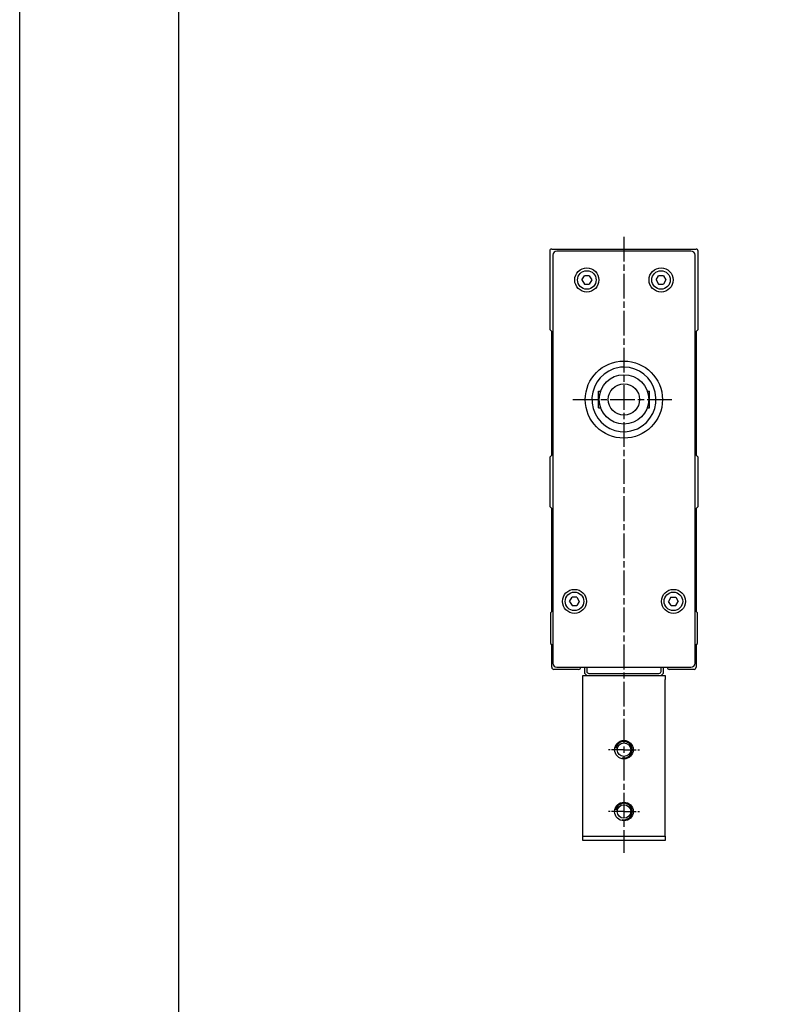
# Model space of a CAD drawing. Header units: millimetres. Extents: x 0 to 7391, y -1386 to 1500.
# Tile 27 of 127: x 4341 to 4525, y -599 to -360. Entities that reach past the tile are written whole.
import ezdxf

# ---------------------------------------------------------------- set-up
doc = ezdxf.new("R2010")
doc.units = ezdxf.units.MM
doc.header["$LTSCALE"] = 0.5
doc.linetypes.add('AM_ISO08W050', pattern=[18, 12, -1.5, 3, -1.5])
doc.linetypes.add('AM_ISO08W050x2', pattern=[9, 6, -0.75, 1.5, -0.75])
doc.layers.add('AM_7', color=4, linetype='AM_ISO08W050', lineweight=25)

msp = doc.modelspace()

# ---------------------------------------------------------------- linework, layer by layer
at = {"color": 7, "linetype": 'Continuous', "lineweight": 25}
for p, q in [((4470.185, -415.513), (4505.185, -415.513)), ((4469.685, -416.013), (4469.685, -435.013)), ((4470.435, -417.011), (4470.435, -516.014)), ((4503.936, -416.013), (4471.434, -416.013)), ((4504.935, -516.014), (4504.935, -417.011)), ((4505.685, -435.013), (4505.685, -416.013)), ((4477.504, -423.013), (4478.095, -421.99)), ((4479.275, -421.99), (4478.095, -421.99)), ((4479.275, -421.99), (4479.866, -423.013)), ((4495.504, -423.013), (4496.095, -421.99)), ((4497.275, -421.99), (4496.095, -421.99)), ((4497.275, -421.99), (4497.866, -423.013)), ((4477.504, -423.013), (4478.095, -424.035)), ((4478.095, -424.035), (4479.275, -424.035)), ((4479.866, -423.013), (4479.275, -424.035)), ((4495.504, -423.013), (4496.095, -424.035)), ((4496.095, -424.035), (4497.275, -424.035)), ((4497.866, -423.013), (4497.275, -424.035)), ((4469.685, -435.013), (4470.185, -435.513)), ((4470.185, -465.513), (4470.185, -435.513)), ((4505.185, -435.513), (4505.685, -435.013)), ((4505.185, -435.513), (4505.185, -465.513)), ((4481.485, -450.013), (4482.028, -450.013)), ((4481.485, -454.013), (4481.485, -450.013)), ((4493.342, -450.013), (4493.885, -450.013)), ((4493.885, -454.013), (4493.885, -450.013)), ((4481.485, -454.013), (4482.028, -454.013)), ((4493.342, -454.013), (4493.885, -454.013)), ((4470.185, -465.513), (4469.685, -466.013)), ((4505.685, -466.013), (4505.185, -465.513)), ((4469.685, -466.013), (4469.685, -478.013)), ((4505.685, -478.013), (4505.685, -466.013)), ((4469.685, -478.013), (4470.185, -478.513)), ((4470.185, -503.513), (4470.185, -478.513)), ((4505.185, -478.513), (4505.685, -478.013)), ((4505.185, -478.513), (4505.185, -503.513)), ((4474.504, -501.013), (4475.095, -499.99)), ((4474.504, -501.013), (4475.095, -502.035)), ((4476.275, -499.99), (4475.095, -499.99)), ((4476.275, -499.99), (4476.866, -501.013)), ((4476.866, -501.013), (4476.275, -502.035)), ((4499.082, -500.008), (4498.501, -501.036)), ((4499.101, -502.052), (4498.501, -501.036)), ((4499.082, -500.008), (4500.262, -499.996)), ((4500.262, -499.996), (4500.862, -501.013)), ((4500.282, -502.041), (4500.862, -501.013)), ((4470.185, -503.513), (4469.885, -503.813)), ((4469.885, -503.813), (4469.885, -511.213)), ((4475.095, -502.035), (4476.275, -502.035)), ((4499.101, -502.052), (4500.282, -502.041)), ((4505.485, -503.813), (4505.185, -503.513)), ((4505.485, -511.213), (4505.485, -503.813)), ((4469.885, -511.213), (4470.185, -511.513)), ((4505.185, -511.513), (4505.485, -511.213)), ((4470.185, -517.013), (4470.185, -511.513)), ((4505.185, -511.513), (4505.185, -517.013)), ((4476.685, -517.513), (4470.685, -517.513)), ((4471.434, -517.013), (4503.936, -517.013)), ((4478.185, -518.513), (4478.185, -517.013)), ((4478.685, -517.013), (4478.685, -518.013)), ((4496.685, -518.013), (4496.685, -517.013)), ((4497.185, -517.013), (4497.185, -518.513)), ((4504.685, -517.513), (4498.685, -517.513)), ((4477.685, -520.013), (4477.685, -519.013)), ((4477.685, -519.013), (4497.685, -519.013)), ((4477.685, -558.013), (4477.685, -520.013)), ((4478.685, -519.013), (4478.185, -518.513)), ((4479.185, -518.513), (4496.185, -518.513)), ((4496.685, -519.013), (4497.185, -518.513)), ((4497.685, -519.013), (4497.685, -520.013)), ((4497.685, -558.013), (4497.685, -520.013)), ((4477.685, -559.013), (4477.685, -558.013)), ((4477.685, -558.013), (4497.685, -558.013)), ((4497.685, -559.013), (4477.685, -559.013)), ((4497.685, -558.013), (4497.685, -559.013))]:
    msp.add_line(p, q, dxfattribs=at)
at = {"color": 1}
msp.add_lwpolyline([(4341.141, 1359.753), (4927.627, 1359.753), (4927.627, -881.084), (4341.141, -881.084)], close=True, dxfattribs=at)
msp.add_lwpolyline([(4379.766, -169.203), (4858.751, -169.203), (4858.751, -834.08), (4379.766, -834.08)], close=True)
at = {"color": 7, "linetype": 'Continuous', "lineweight": 25, "flags": 128}
msp.add_lwpolyline([(4486.852, -444.219), (4485.18, -444.593), (4483.981, -445.124), (4482.888, -445.849), (4482.877, -445.858), (4481.916, -446.768), (4481.122, -447.826), (4480.518, -449.003), (4480.118, -450.265), (4479.935, -451.576), (4479.972, -452.899), (4480.23, -454.194), (4480.697, -455.428), (4481.36, -456.557), (4482.2, -457.56), (4483.187, -458.401), (4484.299, -459.067), (4485.505, -459.536), (4486.772, -459.798), (4488.066, -459.842), (4489.349, -459.67), (4490.987, -459.107), (4492.128, -458.441), (4493.139, -457.591), (4493.993, -456.581), (4494.666, -455.441), (4495.137, -454.205), (4495.397, -452.907), (4495.435, -451.584), (4495.254, -450.274), (4494.858, -449.017), (4494.26, -447.844), (4493.48, -446.798), (4492.539, -445.895), (4491.469, -445.168), (4490.292, -444.629), (4489.041, -444.295), (4487.751, -444.174), (4486.852, -444.219)], dxfattribs=at)
at = {"color": 7, "linetype": 'Continuous', "lineweight": 25}
for centre, radius in [((4478.679, -423.013), 2.932), ((4496.699, -423.013), 2.932), ((4478.685, -423.013), 2.25), ((4496.685, -423.013), 2.25), ((4487.667, -452.057), 9.359), ((4487.685, -452.013), 6), ((4487.685, -452.013), 3.8), ((4475.677, -501.013), 2.909), ((4475.685, -501.013), 2.25), ((4499.7, -501.013), 2.909), ((4499.685, -501.013), 2.25)]:
    msp.add_circle(centre, radius, dxfattribs=at)
at = {"color": 7}
for centre, radius in [((4487.685, -537.013), 2.25), ((4487.685, -537.013), 1.65), ((4487.685, -552.013), 2.25), ((4487.685, -552.013), 1.65)]:
    msp.add_circle(centre, radius, dxfattribs=at)
at = {"color": 7, "linetype": 'Continuous', "lineweight": 25}
for centre, start, end in [((4470.185, -416.013), 90, 180), ((4505.185, -416.013), 0, 90), ((4470.685, -517.013), 180, 270), ((4476.685, -517.013), 270, 0), ((4479.185, -518.013), 180, 270), ((4496.185, -518.013), 270, 0), ((4498.685, -517.013), 180, 270), ((4504.685, -517.013), 270, 0)]:
    msp.add_arc(centre, 0.5, start, end, dxfattribs=at)
at = {"color": 3, "linetype": 'Continuous', "lineweight": 25}
for centre in [(4487.685, -537.013), (4487.685, -552.013)]:
    msp.add_arc(centre, 2, 256.41264, 171.49741, dxfattribs=at)
at = {"color": 7, "linetype": 'Continuous', "lineweight": 25}
for centre, major_axis in [((4471.436, -417.014), (-0.709, 0.709)), ((4503.934, -417.014), (0.709, 0.709)), ((4471.436, -516.011), (-0.709, -0.709)), ((4503.934, -516.011), (0.709, -0.709))]:
    msp.add_ellipse(centre, major_axis=major_axis, ratio=0.9972647, start_param=5.4991567, end_param=7.0672139, dxfattribs=at)
at = {"layer": 'AM_7'}
for p, q in [((4487.685, -412.513), (4487.685, -562.013)), ((4475.308, -452.057), (4500.027, -452.057))]:
    msp.add_line(p, q, dxfattribs=at)
at = {"layer": 'AM_7', "linetype": 'AM_ISO08W050x2'}
for p, q in [((4487.685, -537.013), (4483.935, -537.013)), ((4487.685, -537.013), (4491.435, -537.013)), ((4487.685, -552.013), (4483.935, -552.013)), ((4487.685, -552.013), (4491.435, -552.013))]:
    msp.add_line(p, q, dxfattribs=at)

doc.saveas('drawing.dxf')
